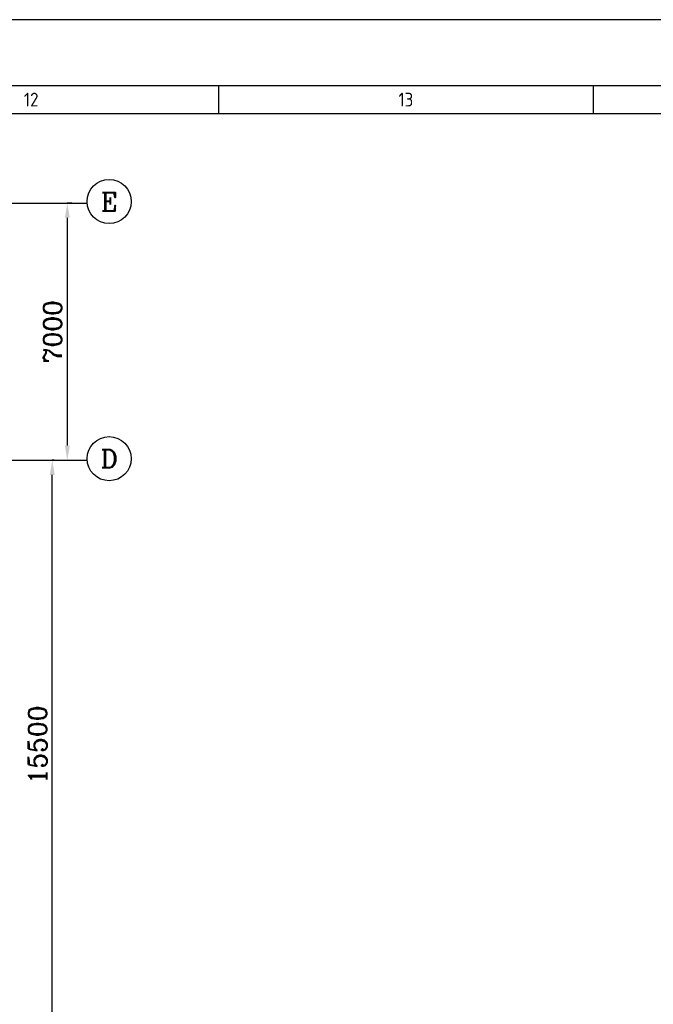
# Model space of a CAD drawing. Extents: x -11758 to 4934791, y -233543 to 1826789.
# Tile 66 of 256: x 118787 to 136036, y 302928 to 329730. Entities that reach past the tile are written whole.
import ezdxf
from ezdxf.enums import TextEntityAlignment as Align

# ---------------------------------------------------------------- set-up
doc = ezdxf.new("R2010")
doc.units = 0
doc.header["$LTSCALE"] = 800
doc.header["$MEASUREMENT"] = 0
for name, pattern in [('CENTER', [2, 1.25, -0.25, 0.25, -0.25]), ('CENTER2', [1.125, 0.75, -0.125, 0.125, -0.125]), ('CONTINOUS', [0])]:
    doc.linetypes.add(name, pattern=pattern)
doc.layers.get('0').update_dxf_attribs({"linetype": 'CONTINUOUS'})
doc.layers.get('DEFPOINTS').update_dxf_attribs({"linetype": 'CONTINUOUS'})
doc.layers.add('0-7-COL', color=2, linetype='CENTER')
doc.layers.add('GRID', color=8, linetype='CENTER')
doc.layers.add('DIM', color=4, linetype='CONTINUOUS', lineweight=15)
doc.layers.add('T', color=3, linetype='CONTINUOUS', lineweight=15)
doc.styles.add('ROMANC', font='romanc')
doc.styles.add('S1', font='SIMPLEX.SHX', dxfattribs={"height": 200})
doc.styles.add('S3', font='ROMANS1.SHX', dxfattribs={"width": 0.8})
doc.styles.get("Standard").update_dxf_attribs({"font": 'ISO9'})
doc.dimstyles.new('STANDARD$0', dxfattribs={"dimtxt": 250, "dimasz": 200, "dimexe": 0, "dimexo": 0, "dimgap": 100, "dimtad": 1, "dimdec": 0, "dimzin": 0, "dimdsep": 46, "dimtxsty": 'S1', "dimcen": 0, "dimadec": 0, "dimazin": 0, "dimtfac": 1, "dimtdec": 0, "dimtmove": 2, "dimatfit": 3, "dimfxl": 1, "dimtolj": 1, "dimtzin": 0, "dimarcsym": 0})

# ---------------------------------------------------------------- blocks, each defined once
blk = doc.blocks.new('A$C731D3036')
for p, q in [((-802.64, 1843.18), (-802.64, 1832.06)), ((-651.45, 1843.18), (-651.45, 1832.06)), ((-2401.24, 1832.07), (-215.67, 1832.07))]:
    blk.add_line(p, q)
for points in [[(0, 1869.86), (-2643.59, 1869.86), (-2643.59, 0), (0, 0)], [(-26.68, 1843.18), (-2616.91, 1843.18), (-2616.91, 26.68), (-26.68, 26.68)]]:
    blk.add_lwpolyline(points, close=True)
for s, p in [('12', (-878.23, 1837.62)), ('13', (-727.04, 1837.62))]:
    blk.add_text(s, height=5.558).set_placement(p, align=Align.MIDDLE)
blk = doc.blocks.new('*D258')
at = {"layer": 'DEFPOINTS', "color": 0, "linetype": 'Continuous', "transparency": 16777216}
for p in [(119674, 317738), (119724, 317738), (119724, 302238)]:
    blk.add_point(p, dxfattribs=at)
at = {"layer": 'DIM', "linetype": 'Continuous', "lineweight": -2, "transparency": 16777216}
for p, q in [((119724, 317738), (119674, 317738)), ((119724, 302238), (119674, 302238))]:
    blk.add_line(p, q, dxfattribs=at)
at = {"layer": 'DIM', "color": 4, "linetype": 'Continuous', "lineweight": -2, "transparency": 16777216}
blk.add_line((119674, 302638), (119674, 317338), dxfattribs=at)
at = {"layer": 'DIM', "color": 4, "linetype": 'Continuous', "transparency": 16777216}
for points in [[(119608, 317338), (119741, 317338), (119674, 317738)], [(119608, 302638), (119741, 302638), (119674, 302238)]]:
    blk.add_solid(points, dxfattribs=at)
at = {"layer": 'DIM', "linetype": 'Continuous', "transparency": 16777216, "insert": (119274, 309988), "char_height": 500, "attachment_point": 5, "rotation": 90, "style": 'ROMANC'}
blk.add_mtext('\\A1;15500', dxfattribs=at)
blk = doc.blocks.new('*D260')
at = {"layer": 'DEFPOINTS', "color": 0, "linetype": 'Continuous', "transparency": 16777216}
for p in [(120203, 324737), (120084, 317737), (120084, 317737)]:
    blk.add_point(p, dxfattribs=at)
at = {"layer": 'DIM', "linetype": 'Continuous', "lineweight": -2, "transparency": 16777216}
blk.add_line((120203, 324737), (120084, 324737), dxfattribs=at)
at = {"layer": 'DIM', "color": 4, "linetype": 'Continuous', "lineweight": -2, "transparency": 16777216}
blk.add_line((120084, 324337), (120084, 318137), dxfattribs=at)
at = {"layer": 'DIM', "color": 4, "linetype": 'Continuous', "transparency": 16777216}
for points in [[(120017, 324337), (120151, 324337), (120084, 324737)], [(120017, 318137), (120151, 318137), (120084, 317737)]]:
    blk.add_solid(points, dxfattribs=at)
at = {"layer": 'DIM', "linetype": 'Continuous', "transparency": 16777216, "insert": (119684, 321237), "char_height": 500, "attachment_point": 5, "rotation": 90, "style": 'ROMANC'}
blk.add_mtext('\\A1;7000', dxfattribs=at)

msp = doc.modelspace()

# ---------------------------------------------------------------- linework, layer by layer
at = {"layer": '0-7-COL', "color": 6, "linetype": 'Continuous'}
for centre in [(121222.5, 324779.9), (121222.5, 317780.2)]:
    msp.add_circle(centre, 600, dxfattribs=at)
at = {"layer": 'GRID', "linetype": 'CENTER2', "ltscale": 4}
for p, q in [((93350.2, 324737.2), (120624, 324737.2)), ((93350.2, 317737.2), (120624, 317737.2))]:
    msp.add_line(p, q, dxfattribs=at)

# ---------------------------------------------------------------- block references
at = {"color": 1, "linetype": 'CONTINOUS', "lineweight": 15, "xscale": 67.46500254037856, "yscale": 67.46500254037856, "zscale": 67.46500254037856}
msp.add_blockref('A$C731D3036', (178350, 203580.5), dxfattribs=at)

# ---------------------------------------------------------------- texts
at = {"layer": '0-7-COL', "color": 6, "linetype": 'Continuous', "style": 'ROMANC'}
for s, p in [('E', (121222.5, 324779.9)), ('D', (121222.5, 317780.2))]:
    msp.add_text(s, height=500, dxfattribs=at).set_placement(p, align=Align.MIDDLE)
at = {"layer": 'T', "insert": (88822.9, 323324, 207.7), "char_height": 400, "width": 3723.143, "attachment_point": 1, "style": 'S3'}
msp.add_mtext('\\pi604.43;STAIRCASE \\P\\pi78.714;0.0M TO 21.0M', dxfattribs=at)

# ---------------------------------------------------------------- dimensions: what is measured, and where the dimension line sits
at = {"layer": 'DIM', "linetype": 'Continuous'}
for base, p1, p2, picture, middle in [((120083.9, 317737.2), (120202.6, 324737.2), (120083.9, 317737.2), '*D260', (119683.9, 321237.2)), ((119674.3, 317737.5), (119724.3, 302237.5), (119724.3, 317737.5), '*D258', (119274.3, 309987.5))]:
    dim = msp.add_linear_dim(base=base, p1=p1, p2=p2, angle=90, dimstyle='STANDARD$0', override={"dimscale": 100, "dimtxt": 5, "dimasz": 4, "dimgap": 1.5, "dimtxsty": 'ROMANC', "dimclrd": 4, "dimclre": 256, "dimclrt": 256, "dimtix": 1}, dxfattribs=at)
    dim.commit()
    dim.dimension.update_dxf_attribs({"geometry": picture, "text_midpoint": middle})

doc.saveas('drawing.dxf')
